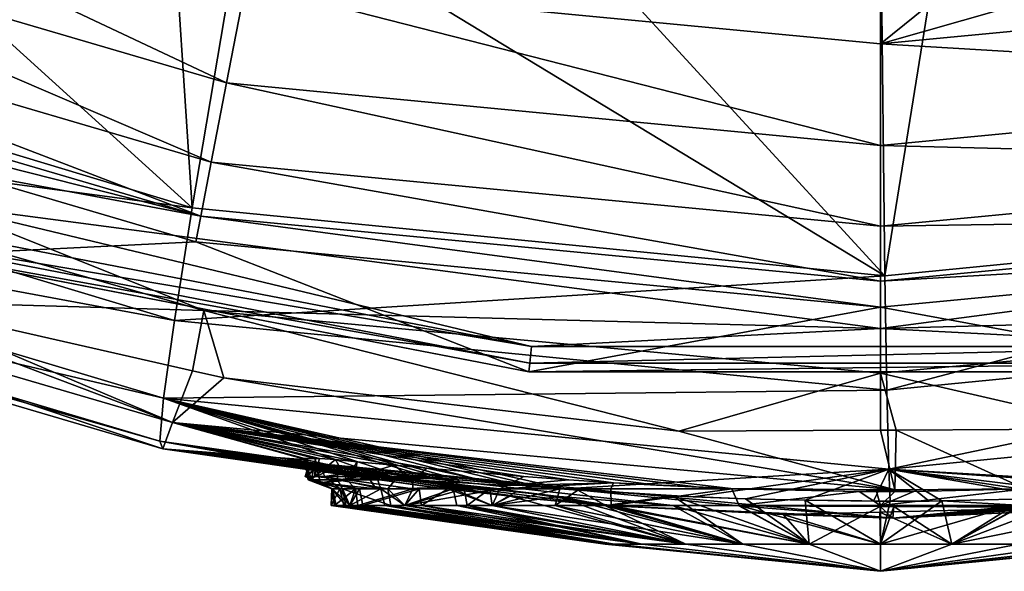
# Model space of a CAD drawing. Extents: x -0.0298 to 0.0299, y -0.0707 to -0.0007.
# Tile 3 of 33: x -0.0067 to 0.001, y -0.0707 to -0.0664. Entities that reach past the tile are written whole.
import ezdxf

# ---------------------------------------------------------------- set-up
doc = ezdxf.new("R2010")
doc.units = 0
doc.layers.add('mesh', color=7, linetype='CONTINUOUS')

msp = doc.modelspace()

# ---------------------------------------------------------------- meshes
at = {"layer": 'mesh'}
mesh = msp.add_polyface(dxfattribs=at)
corners = [(0.0004437, -0.0659026, -0.0309295), (0.005463, -0.0678858, -0.0026219), (0.004984, -0.0653787, -0.0309286), (0.0000384, -0.0684202, -0.0026693), (0.0000106, -0.0658862, -0.0309296), (0.0000544, -0.0693154, 0.0120398), (0.0010523, -0.0522871, -0.0356083), (0.0017674, -0.0624494, -0.0344585), (0.0046428, -0.0620004, -0.0344589), (0.0003874, -0.0522809, -0.0356083), (0.0003829, -0.0624569, -0.0344584), (0.0073815, -0.067861, 0.0908917), (0.0053063, -0.0686909, 0.0908917), (0.0000051, -0.0688322, 0.0908917), (0.0004402, -0.0657145, -0.0317841), (0.0053184, -0.0651519, -0.0317835), (0.0048245, -0.062853, -0.0342354), (0.0003983, -0.0633637, -0.0342348), (-0.0003054, -0.0624606, -0.0344583), (0.0052408, -0.0647908, -0.0325772), (0.0004336, -0.0653451, -0.0325774), (0.0051288, -0.0642696, -0.0332715), (0.0004241, -0.064812, -0.0332714), (0.0049878, -0.0636131, -0.0338332), (0.0004121, -0.0641409, -0.0338328), (0.0000051, -0.0666033, 0.1022598), (0.0000051, -0.0656936, 0.1026222), (0.0012811, -0.0655717, 0.1026222), (0.0053283, -0.0679515, 0.1000593), (0.0000051, -0.0684598, 0.1000593), (0.0000051, -0.0680291, 0.1009388), (0.005367, -0.0681519, 0.0991016), (0.0000051, -0.0686639, 0.0991016), (0.004977, -0.0661285, 0.1022598), (0.0051273, -0.0669085, 0.1016872), (0.0048048, -0.0652352, 0.1026222), (0.0052468, -0.0675286, 0.1009388), (0.0000051, -0.0673976, 0.1016872), (0.0008667, -0.0573215, 0.1044341), (0.004269, -0.0568003, 0.1044341), (0.0000051, -0.0688322, 0.0915917), (0.0073815, -0.067861, 0.0915917), (0.0027587, -0.0691693, 0.0917619)]
mesh.append_faces([[corners[k] for k in face] for face in [(0, 1, 2, 2), (0, 3, 1, 1), (4, 3, 0, 0), (3, 5, 1, 1), (6, 7, 8, 8), (9, 10, 7, 7), (11, 12, 13, 13), (14, 2, 15, 15), (7, 16, 8, 8), (7, 17, 16, 16), (10, 17, 7, 7), (14, 0, 2, 2), (14, 4, 0, 0), (10, 18, 17, 17), (19, 14, 15, 15), (20, 14, 19, 19), (21, 20, 19, 19), (22, 20, 21, 21), (23, 22, 21, 21), (24, 22, 23, 23), (16, 24, 23, 23), (17, 24, 16, 16), (25, 26, 27, 27), (28, 29, 30, 30), (31, 29, 28, 28), (32, 29, 31, 31), (25, 33, 34, 34), (25, 35, 33, 33), (27, 35, 25, 25), (30, 36, 28, 28), (30, 37, 36, 36), (37, 34, 36, 36), (37, 25, 34, 34), (38, 27, 26, 26), (38, 35, 27, 27), (39, 35, 38, 38), (40, 11, 13, 13), (41, 11, 40, 40), (42, 32, 31, 31)]])
mesh = msp.add_polyface(dxfattribs=at)
corners = [(0.0000384, -0.0684202, -0.0026693), (-0.0049641, -0.0653872, -0.0309299), (-0.0053864, -0.0678873, -0.0027168), (-0.0023679, -0.065796, -0.0309299), (0.0000106, -0.0658862, -0.0309296), (-0.0044659, -0.0549939, -0.0352889), (-0.002048, -0.0623936, -0.0344582), (-0.0015395, -0.0624673, -0.0344582), (-0.0003054, -0.0624606, -0.0344583), (0.0003829, -0.0624569, -0.0344584), (-0.0047908, -0.061996, -0.0344582), (-0.0023503, -0.0656087, -0.0317844), (0.0004402, -0.0657145, -0.0317841), (-0.0055144, -0.0651104, -0.0317845), (-0.0021314, -0.0632678, -0.0342348), (-0.0050036, -0.0628155, -0.0342349), (0.0003983, -0.0633637, -0.0342348), (0.0004336, -0.0653451, -0.0325774), (-0.0023159, -0.0652408, -0.0325776), (-0.0054341, -0.0647498, -0.0325777), (0.0004241, -0.064812, -0.0332714), (-0.0022663, -0.06471, -0.0332715), (-0.0053183, -0.0642294, -0.0332716), (0.0004121, -0.0641409, -0.0338328), (-0.0022038, -0.0640416, -0.0338328), (-0.0051724, -0.0635742, -0.0338329), (-0.005117, -0.0669085, 0.1016872), (0.0000051, -0.0680291, 0.1009388), (-0.0052365, -0.0675286, 0.1009388), (-0.0049667, -0.0661285, 0.1022598), (0.0000051, -0.0673976, 0.1016872), (0.0000051, -0.0666033, 0.1022598), (0.0000051, -0.0656936, 0.1026222), (-0.0038283, -0.0653275, 0.1026222), (-0.0025708, -0.0571472, 0.1044341), (-0.0047945, -0.0652352, 0.1026222), (0.0008667, -0.0573215, 0.1044341)]
mesh.append_faces([[corners[k] for k in face] for face in [(0, 1, 2, 2), (0, 3, 1, 1), (4, 3, 0, 0), (5, 6, 7, 7), (5, 8, 9, 9), (7, 8, 5, 5), (5, 10, 6, 6), (11, 4, 12, 12), (11, 3, 4, 4), (13, 3, 11, 11), (13, 1, 3, 3), (14, 6, 15, 15), (14, 7, 6, 6), (16, 7, 14, 14), (16, 8, 7, 7), (6, 10, 15, 15), (17, 11, 12, 12), (18, 11, 17, 17), (18, 13, 11, 11), (19, 13, 18, 18), (20, 18, 17, 17), (21, 18, 20, 20), (21, 19, 18, 18), (22, 19, 21, 21), (23, 21, 20, 20), (24, 21, 23, 23), (24, 22, 21, 21), (25, 22, 24, 24), (16, 24, 23, 23), (14, 24, 16, 16), (14, 25, 24, 24), (15, 25, 14, 14), (26, 27, 28, 28), (26, 29, 30, 30), (29, 31, 30, 30), (29, 32, 31, 31), (33, 32, 29, 29), (34, 33, 35, 35), (34, 32, 33, 33), (36, 32, 34, 34)]])
mesh = msp.add_polyface(dxfattribs=at)
corners = [(-0.0109969, -0.0679726, 0.0707128), (-0.0111259, -0.0674746, 0.0835146), (-0.0107973, -0.067587, 0.0835108), (-0.0143507, -0.0659039, 0.0836765), (-0.0105831, -0.0676603, 0.0835083), (-0.0053864, -0.0678873, -0.0027168), (-0.0097463, -0.0639339, -0.0309291), (-0.0106065, -0.066314, -0.0027628), (-0.0055553, -0.0652941, -0.0309299), (-0.0049641, -0.0653872, -0.0309299), (-0.0111269, -0.068149, 0.056176), (-0.0160485, -0.0653644, 0.0707051), (-0.0108966, -0.0671537, 0.0119438), (-0.0158543, -0.0645264, 0.0118991), (-0.0110806, -0.0677406, 0.0267182), (-0.0055257, -0.0687681, 0.0119912), (-0.0073712, -0.067861, 0.0908917), (-0.0104167, -0.067234, 0.0908917), (-0.0142449, -0.0650139, 0.0908917), (-0.0055144, -0.0651104, -0.0317845), (-0.0054341, -0.0647498, -0.0325777), (-0.0100862, -0.0636268, -0.0317837), (-0.0049667, -0.0661285, 0.1022598), (-0.0047945, -0.0652352, 0.1026222), (-0.0038283, -0.0653275, 0.1026222), (-0.0105247, -0.0666344, 0.0991016), (-0.005318, -0.0679515, 0.1000593), (-0.0072938, -0.0675831, 0.0991016), (-0.0104488, -0.0664449, 0.1000593), (-0.0102888, -0.0660451, 0.1009388), (-0.0052365, -0.0675286, 0.1009388), (-0.0100541, -0.0654589, 0.1016872), (-0.005117, -0.0669085, 0.1016872), (-0.0097588, -0.0647214, 0.1022598), (-0.0146276, -0.0631011, 0.1016872), (-0.0149689, -0.0636323, 0.1009388), (-0.0087877, -0.0640627, 0.1026222), (-0.0142449, -0.0650139, 0.0915917), (-0.0081004, -0.0679372, 0.0915917), (-0.0073712, -0.067861, 0.0915917), (-0.0132696, -0.0660815, 0.0918091), (-0.0081562, -0.068127, 0.0917619), (-0.0132527, -0.0660487, 0.0916749), (-0.0081372, -0.0680624, 0.0916401), (-0.0131998, -0.0659461, 0.0915972), (-0.0141166, -0.0647826, 0.0991016)]
mesh.append_faces([[corners[k] for k in face] for face in [(0, 1, 2, 2), (0, 3, 1, 1), (4, 0, 2, 2), (5, 6, 7, 7), (5, 8, 6, 6), (9, 8, 5, 5), (10, 11, 0, 0), (7, 12, 5, 5), (7, 13, 12, 12), (14, 15, 12, 12), (16, 17, 18, 18), (17, 2, 1, 1), (4, 2, 17, 17), (19, 8, 9, 9), (19, 6, 8, 8), (20, 21, 19, 19), (22, 23, 24, 24), (25, 26, 27, 27), (28, 26, 25, 25), (29, 26, 28, 28), (29, 30, 26, 26), (31, 30, 29, 29), (31, 32, 30, 30), (33, 32, 31, 31), (29, 34, 31, 31), (28, 35, 29, 29), (33, 22, 32, 32), (33, 23, 22, 22), (36, 23, 33, 33), (37, 38, 39, 39), (39, 16, 37, 37), (40, 41, 42, 42), (41, 43, 42, 42), (42, 43, 44, 44), (43, 38, 44, 44), (41, 25, 27, 27), (40, 25, 41, 41), (40, 45, 25, 25), (37, 44, 38, 38)]])
mesh = msp.add_polyface(dxfattribs=at)
corners = [(0.0058195, -0.0697518, 0.0562313), (0.010591, -0.0676542, 0.0834353), (0.0113242, -0.0681049, 0.0562492), (0.0081136, -0.0685316, 0.0834213), (0.005358, -0.0653356, -0.0309285), (0.004984, -0.0653787, -0.0309286), (0.005463, -0.0678858, -0.0026219), (0.0106829, -0.0663109, -0.0025761), (0.0088987, -0.064304, -0.030927), (0.0112217, -0.0677357, 0.0268844), (0.0058134, -0.0697021, 0.0415793), (0.011327, -0.0680518, 0.0416093), (0.0056346, -0.0687681, 0.0120884), (0.0110057, -0.0671535, 0.0121355), (0.0057521, -0.0693752, 0.0268436), (0.0073815, -0.067861, 0.0908917), (0.010427, -0.067234, 0.0908917), (0.0053063, -0.0686909, 0.0908917), (0.0142551, -0.0650139, 0.0908917), (0.0110385, -0.0674957, 0.0834379), (0.0053184, -0.0651519, -0.0317835), (0.0074922, -0.0682584, 0.0918091), (0.007304, -0.0675831, 0.0991016), (0.010535, -0.0666344, 0.0991016), (0.005367, -0.0681519, 0.0991016), (0.0104591, -0.0664449, 0.1000593), (0.0053283, -0.0679515, 0.1000593), (0.0051273, -0.0669085, 0.1016872), (0.0100644, -0.0654589, 0.1016872), (0.010299, -0.0660451, 0.1009388), (0.004977, -0.0661285, 0.1022598), (0.0097691, -0.0647214, 0.1022598), (0.0052468, -0.0675286, 0.1009388), (0.0000051, -0.0688322, 0.0915917), (0.0027399, -0.0689724, 0.0915917), (0.0073815, -0.067861, 0.0915917), (0.0027587, -0.0691693, 0.0917619), (0.0081669, -0.0681284, 0.0918091), (0.0132792, -0.0660802, 0.0917619), (0.0081565, -0.0680931, 0.0916749), (0.0132483, -0.0660204, 0.0916401), (0.0081239, -0.0679823, 0.0915972), (0.0131885, -0.0659044, 0.0915917)]
mesh.append_faces([[corners[k] for k in face] for face in [(0, 1, 2, 2), (0, 3, 1, 1), (4, 5, 6, 6), (7, 4, 6, 6), (7, 8, 4, 4), (9, 10, 11, 11), (7, 12, 13, 13), (6, 12, 7, 7), (14, 13, 12, 12), (9, 13, 14, 14), (15, 16, 17, 17), (18, 16, 15, 15), (16, 3, 17, 17), (16, 1, 3, 3), (19, 1, 16, 16), (20, 5, 4, 4), (21, 22, 23, 23), (21, 24, 22, 22), (25, 23, 22, 22), (24, 26, 22, 22), (27, 28, 29, 29), (27, 30, 28, 28), (30, 31, 28, 28), (26, 25, 22, 22), (26, 32, 25, 25), (32, 29, 25, 25), (32, 27, 29, 29), (33, 34, 35, 35), (35, 18, 15, 15), (36, 21, 37, 37), (37, 38, 39, 39), (38, 40, 39, 39), (39, 40, 41, 41), (40, 42, 41, 41), (36, 24, 21, 21), (23, 37, 21, 21), (23, 38, 37, 37), (35, 41, 42, 42), (35, 34, 41, 41)]])
mesh = msp.add_polyface(dxfattribs=at)
corners = [(-0.0056106, -0.0693777, 0.0267594), (-0.0028309, -0.0700582, 0.0374263), (-0.0026528, -0.0700728, 0.0373208), (-0.0030545, -0.0700376, 0.0376309), (-0.003817, -0.0699639, 0.0385018), (-0.0035507, -0.0699912, 0.0381225), (0.0000049, -0.0696277, 0.0833506), (0.0001175, -0.0700946, 0.070728), (-0.0015749, -0.0696358, 0.0833555), (-0.0055412, -0.0695668, 0.0707205), (-0.002437, -0.0700152, 0.0696427), (-0.0027893, -0.0699912, 0.0694277), (-0.0051381, -0.0692181, 0.0834502), (0.0000384, -0.0684202, -0.0026693), (-0.0055257, -0.0687681, 0.0119912), (0.0000544, -0.0693154, 0.0120398), (-0.0053864, -0.0678873, -0.0027168), (0.0000709, -0.0699317, 0.0268016), (0.0000051, -0.0688322, 0.0908917), (0.0000051, -0.0691822, 0.0908917), (-0.005296, -0.0686909, 0.0908917), (-0.0038033, -0.0699016, 0.0683074), (-0.0041041, -0.0699912, 0.0677037), (-0.0040959, -0.0698739, 0.0677005), (-0.005318, -0.0679515, 0.1000593), (0.0000051, -0.0686639, 0.0991016), (-0.0053567, -0.0681519, 0.0991016), (0.0000051, -0.0684598, 0.1000593), (-0.0052365, -0.0675286, 0.1009388), (0.0000051, -0.0680291, 0.1009388), (-0.005117, -0.0669085, 0.1016872), (0.0000051, -0.0673976, 0.1016872), (-0.0073712, -0.067861, 0.0915917), (-0.0027297, -0.0689724, 0.0915917), (0.0000051, -0.0688322, 0.0915917), (-0.0024735, -0.0700877, 0.0372445), (-0.0034236, -0.0700038, 0.0379685), (-0.0032989, -0.0700152, 0.0378545), (-0.005616, -0.0697742, 0.0561944), (-0.0040777, -0.0699458, 0.0639794), (-0.0037794, -0.069994, 0.0634511), (-0.0035478, -0.0699259, 0.0686675), (-0.002085, -0.0700392, 0.0698577), (-0.0017488, -0.0700572, 0.0699925), (-0.0014171, -0.0700736, 0.0701059), (-0.0011684, -0.0700842, 0.0701651), (-0.0041748, -0.0700164, 0.0675658), (-0.0042626, -0.0698581, 0.0673547), (-0.0036611, -0.0700164, 0.0685057), (-0.0027485, -0.0691693, 0.0917619), (0.0027524, -0.0691022, 0.0916401), (-0.0027421, -0.0691022, 0.0916401), (0.0027399, -0.0689724, 0.0915917), (0.0000051, -0.0691707, 0.0918091)]
mesh.append_faces([[corners[k] for k in face] for face in [(0, 1, 2, 2), (0, 3, 1, 1), (0, 4, 5, 5), (6, 7, 8, 8), (9, 10, 11, 11), (7, 12, 8, 8), (7, 9, 12, 12), (13, 14, 15, 15), (16, 14, 13, 13), (0, 15, 14, 14), (17, 15, 0, 0), (18, 19, 20, 20), (20, 8, 12, 12), (19, 8, 20, 20), (19, 6, 8, 8), (21, 22, 23, 23), (24, 25, 26, 26), (24, 27, 25, 25), (28, 27, 24, 24), (28, 29, 27, 27), (30, 31, 29, 29), (32, 33, 34, 34), (34, 18, 32, 32), (0, 35, 17, 17), (2, 35, 0, 0), (0, 36, 37, 37), (38, 39, 40, 40), (9, 41, 21, 21), (9, 11, 41, 41), (42, 10, 9, 9), (43, 42, 9, 9), (9, 44, 43, 43), (45, 44, 9, 9), (23, 46, 47, 47), (41, 48, 21, 21), (49, 50, 51, 51), (51, 52, 33, 33), (49, 25, 53, 53), (49, 26, 25, 25)]])
mesh = msp.add_polyface(dxfattribs=at)
corners = [(-0.0044547, -0.069919, 0.0415237), (-0.0044788, -0.0699133, 0.0413721), (-0.0056401, -0.0697125, 0.0415173), (-0.0105831, -0.0676603, 0.0835083), (-0.0055412, -0.0695668, 0.0707205), (-0.0109969, -0.0679726, 0.0707128), (-0.0077861, -0.0686173, 0.0834759), (-0.0044876, -0.0698593, 0.0655332), (-0.0044808, -0.0698625, 0.0654131), (-0.005616, -0.0697742, 0.0561944), (-0.0040959, -0.0698739, 0.0677005), (-0.0042626, -0.0698581, 0.0673547), (-0.0056106, -0.0693777, 0.0267594), (-0.0111565, -0.0680722, 0.0414867), (-0.0110806, -0.0677406, 0.0267182), (-0.0111269, -0.068149, 0.056176), (-0.0053864, -0.0678873, -0.0027168), (-0.0108966, -0.0671537, 0.0119438), (-0.0055257, -0.0687681, 0.0119912), (-0.0073712, -0.067861, 0.0908917), (-0.005296, -0.0686909, 0.0908917), (-0.0104167, -0.067234, 0.0908917), (0.0000051, -0.0688322, 0.0908917), (-0.0074819, -0.0682584, 0.0918091), (-0.0072938, -0.0675831, 0.0991016), (-0.0053567, -0.0681519, 0.0991016), (-0.005318, -0.0679515, 0.1000593), (-0.0073712, -0.067861, 0.0915917), (-0.0081004, -0.0679372, 0.0915917), (-0.0027297, -0.0689724, 0.0915917), (-0.0039189, -0.0700149, 0.0430737), (-0.0040038, -0.0700024, 0.0429487), (-0.0044687, -0.0698999, 0.0403215), (-0.0043891, -0.0699053, 0.0398771), (-0.0044742, -0.0699072, 0.0408948), (-0.0053837, -0.0691623, 0.0834526), (-0.0051381, -0.0692181, 0.0834502), (-0.0042445, -0.0699154, 0.0643831), (-0.0040777, -0.0699458, 0.0639794), (-0.004031, -0.0699414, 0.0388825), (-0.0044092, -0.0699297, 0.0418108), (-0.0040725, -0.0699912, 0.0428112), (-0.0027485, -0.0691693, 0.0917619), (-0.0081562, -0.068127, 0.0917619), (-0.0027421, -0.0691022, 0.0916401), (-0.0081372, -0.0680624, 0.0916401)]
mesh.append_faces([[corners[k] for k in face] for face in [(0, 1, 2, 2), (3, 4, 5, 5), (6, 4, 3, 3), (7, 8, 9, 9), (10, 11, 4, 4), (12, 13, 2, 2), (14, 13, 12, 12), (15, 2, 13, 13), (9, 2, 15, 15), (9, 4, 7, 7), (9, 5, 4, 4), (15, 5, 9, 9), (16, 17, 18, 18), (12, 18, 14, 14), (19, 20, 21, 21), (22, 20, 19, 19), (6, 21, 20, 20), (3, 21, 6, 6), (23, 24, 25, 25), (26, 25, 24, 24), (27, 28, 29, 29), (27, 22, 19, 19), (30, 31, 9, 9), (32, 33, 2, 2), (2, 1, 34, 34), (4, 35, 36, 36), (6, 35, 4, 4), (37, 38, 9, 9), (12, 2, 39, 39), (9, 40, 2, 2), (41, 40, 9, 9), (20, 36, 35, 35), (6, 20, 35, 35), (42, 43, 23, 23), (43, 44, 45, 45), (42, 44, 43, 43), (45, 29, 28, 28), (44, 29, 45, 45), (43, 24, 23, 23)]])
mesh = msp.add_polyface(dxfattribs=at)
corners = [(0.0057521, -0.0693752, 0.0268436), (0.003622, -0.0699984, 0.0382036), (0.0036952, -0.0699912, 0.0383041), (0.0000049, -0.0696277, 0.0833506), (0.000129, -0.069627, 0.0833502), (0.0001175, -0.0700946, 0.070728), (0.0046265, -0.0693092, 0.0834027), (0.0015005, -0.0700717, 0.0700717), (0.0012682, -0.0700826, 0.0701466), (0.0053888, -0.0691392, 0.0834067), (0.0018131, -0.0700571, 0.0699709), (0.0056809, -0.0690741, 0.0834083), (0.0028503, -0.0699912, 0.0693869), (0.0024963, -0.070015, 0.0696047), (0.0034732, -0.0699389, 0.0687728), (0.0031789, -0.0699646, 0.0690928), (0.005463, -0.0678858, -0.0026219), (0.0000544, -0.0693154, 0.0120398), (0.0056346, -0.0687681, 0.0120884), (0.0000709, -0.0699317, 0.0268016), (0.0000051, -0.0688322, 0.0908917), (0.0053063, -0.0686909, 0.0908917), (0.0000051, -0.0691822, 0.0908917), (0.001898, -0.0696179, 0.0833447), (0.0041321, -0.0698776, 0.0676993), (0.0041211, -0.0699912, 0.0676931), (0.0040534, -0.0698847, 0.0678808), (0.0042294, -0.0698687, 0.0674747), (0.0000051, -0.0688322, 0.0915917), (-0.0027297, -0.0689724, 0.0915917), (0.0027399, -0.0689724, 0.0915917), (0.0031904, -0.0700383, 0.0377501), (0.0034418, -0.0700151, 0.0380143), (0.0027777, -0.070074, 0.0374068), (0.0030387, -0.0700523, 0.0375905), (0.0026528, -0.0700842, 0.0373374), (0.0011391, -0.0700877, 0.0701502), (0.0020825, -0.0700427, 0.0698591), (0.0035679, -0.06993, 0.0686272), (0.0029695, -0.0699912, 0.0692864), (0.0036792, -0.0699912, 0.0685019), (0.0041864, -0.0699912, 0.0675736), (-0.0027485, -0.0691693, 0.0917619), (0.0000051, -0.0691707, 0.0918091), (0.0027587, -0.0691693, 0.0917619), (0.0027524, -0.0691022, 0.0916401), (0.0081565, -0.0680931, 0.0916749), (-0.0027421, -0.0691022, 0.0916401), (0.0081239, -0.0679823, 0.0915972), (0.0000051, -0.0686639, 0.0991016)]
mesh.append_faces([[corners[k] for k in face] for face in [(0, 1, 2, 2), (3, 4, 5, 5), (6, 7, 8, 8), (9, 7, 6, 6), (9, 10, 7, 7), (11, 12, 13, 13), (11, 14, 15, 15), (16, 17, 18, 18), (19, 18, 17, 17), (0, 18, 19, 19), (20, 21, 22, 22), (23, 21, 6, 6), (23, 22, 21, 21), (4, 22, 23, 23), (4, 3, 22, 22), (24, 25, 26, 26), (27, 25, 24, 24), (28, 29, 30, 30), (0, 31, 32, 32), (0, 33, 34, 34), (0, 35, 33, 33), (19, 35, 0, 0), (23, 36, 4, 4), (6, 36, 23, 23), (6, 8, 36, 36), (11, 37, 10, 10), (11, 13, 37, 37), (11, 38, 14, 14), (14, 39, 15, 15), (14, 38, 39, 39), (26, 40, 38, 38), (26, 25, 40, 40), (27, 41, 25, 25), (42, 43, 44, 44), (44, 45, 42, 42), (44, 46, 45, 45), (45, 30, 47, 47), (45, 48, 30, 30), (43, 49, 44, 44)]])
mesh = msp.add_polyface(dxfattribs=at)
corners = [(-0.0035507, -0.0699912, 0.0381225), (-0.0034236, -0.0700038, 0.0379685), (-0.0056106, -0.0693777, 0.0267594), (-0.0033234, -0.0700578, 0.0628958), (-0.0031949, -0.0700735, 0.062794), (-0.005616, -0.0697742, 0.0561944), (-0.0055412, -0.0695668, 0.0707205), (-0.0045066, -0.0698503, 0.0658676), (-0.0044876, -0.0698593, 0.0655332), (-0.0044198, -0.0698487, 0.0666435), (-0.0043897, -0.0698481, 0.0669126), (-0.0042626, -0.0698581, 0.0673547), (-0.0038033, -0.0699016, 0.0683074), (-0.0040959, -0.0698739, 0.0677005), (-0.0044265, -0.0699912, 0.0666422), (-0.0056401, -0.0697125, 0.0415173), (-0.0044092, -0.0699297, 0.0418108), (-0.0044547, -0.069919, 0.0415237), (-0.0040038, -0.0700024, 0.0429487), (-0.0040725, -0.0699912, 0.0428112), (-0.0032989, -0.0700152, 0.0378545), (-0.0030545, -0.0700376, 0.0376309), (-0.004031, -0.0699414, 0.0388825), (-0.003817, -0.0699639, 0.0385018), (-0.0043891, -0.0699053, 0.0398771), (-0.0044742, -0.0699072, 0.0408948), (-0.0044687, -0.0698999, 0.0403215), (-0.0037794, -0.069994, 0.0634511), (-0.0036347, -0.0700142, 0.0632749), (-0.0044808, -0.0698625, 0.0654131), (-0.0042445, -0.0699154, 0.0643831), (-0.0042482, -0.0700164, 0.0644139), (-0.0044769, -0.0700164, 0.0654603), (-0.0044519, -0.0700164, 0.0665312), (-0.0041748, -0.0700164, 0.0675658), (-0.0042935, -0.0700877, 0.0660956), (-0.004208, -0.0700877, 0.0650145), (-0.0074819, -0.0682584, 0.0918091), (-0.0053567, -0.0681519, 0.0991016), (-0.0027485, -0.0691693, 0.0917619), (-0.0044788, -0.0699133, 0.0413721), (-0.0045006, -0.0699912, 0.0407922), (-0.0043472, -0.0699912, 0.0397218), (-0.0043805, -0.0700397, 0.0418651), (-0.0042869, -0.0700877, 0.0412049), (-0.0042303, -0.0700877, 0.0401296)]
mesh.append_faces([[corners[k] for k in face] for face in [(0, 1, 2, 2), (3, 4, 5, 5), (6, 7, 8, 8), (6, 9, 7, 7), (6, 10, 9, 9), (6, 11, 10, 10), (6, 12, 13, 13), (10, 14, 9, 9), (11, 14, 10, 10), (15, 16, 17, 17), (5, 18, 19, 19), (20, 21, 2, 2), (2, 22, 23, 23), (15, 24, 22, 22), (15, 25, 26, 26), (27, 28, 5, 5), (5, 29, 30, 30), (31, 30, 32, 32), (29, 32, 30, 30), (8, 32, 29, 29), (7, 32, 8, 8), (7, 33, 32, 32), (9, 33, 7, 7), (9, 14, 33, 33), (11, 34, 14, 14), (35, 32, 33, 33), (36, 32, 35, 35), (36, 31, 32, 32), (37, 38, 39, 39), (16, 40, 17, 17), (25, 40, 16, 16), (41, 26, 25, 25), (24, 26, 41, 41), (41, 42, 24, 24), (41, 25, 16, 16), (16, 43, 41, 41), (44, 41, 43, 43), (45, 41, 44, 44), (45, 42, 41, 41)]])
mesh = msp.add_polyface(dxfattribs=at)
corners = [(-0.005616, -0.0697742, 0.0561944), (-0.0021544, -0.0702161, 0.0446141), (-0.0026609, -0.0701706, 0.0442699), (0.0001028, -0.0703174, 0.0562129), (-0.0024735, -0.0700877, 0.0372445), (-0.0025057, -0.0700877, 0.0373966), (-0.0023655, -0.0700978, 0.0373), (-0.0014617, -0.0701498, 0.0368459), (0.0000709, -0.0699317, 0.0268016), (-0.001053, -0.0701657, 0.0367203), (-0.0005847, -0.0701743, 0.0366588), (-0.0028497, -0.0701112, 0.0626714), (-0.0030714, -0.0700877, 0.0627364), (-0.0030539, -0.0700877, 0.0628647), (-0.0025126, -0.070146, 0.0624015), (-0.0011684, -0.0700842, 0.0701651), (-0.0055412, -0.0695668, 0.0707205), (0.0001175, -0.0700946, 0.070728), (-0.0001611, -0.0701073, 0.0701919), (-0.0011601, -0.0700877, 0.0700344), (-0.0037794, -0.069994, 0.0634511), (-0.0034703, -0.0700373, 0.0630746), (-0.0036347, -0.0700142, 0.0632749), (-0.0033234, -0.0700578, 0.0628958), (-0.0031949, -0.0700735, 0.062794), (-0.0036611, -0.0700164, 0.0685057), (-0.0035478, -0.0699259, 0.0686675), (-0.0029227, -0.0700597, 0.0692778), (-0.0027893, -0.0699912, 0.0694277), (-0.002437, -0.0700152, 0.0696427), (-0.002085, -0.0700392, 0.0698577), (-0.0017488, -0.0700572, 0.0699925), (-0.0014171, -0.0700736, 0.0701059), (-0.0021059, -0.0700877, 0.0696418), (-0.0029764, -0.0700877, 0.068995), (-0.0036575, -0.0700877, 0.0681511), (-0.0032568, -0.0700877, 0.0630846), (-0.003855, -0.0700877, 0.0639891), (-0.0032989, -0.0700152, 0.0378545), (-0.0028309, -0.0700582, 0.0374263), (-0.0030545, -0.0700376, 0.0376309), (-0.0026528, -0.0700728, 0.0373208), (-0.0039433, -0.0699912, 0.0387187), (-0.0034236, -0.0700038, 0.0379685), (-0.0040038, -0.0700024, 0.0429487), (-0.0036058, -0.070061, 0.0435349), (-0.0034645, -0.0700796, 0.0436721), (-0.0036073, -0.0700877, 0.0432306), (-0.0033845, -0.0700877, 0.0435431), (-0.0039458, -0.0700877, 0.0428439), (-0.0033418, -0.0700877, 0.0381864)]
mesh.append_faces([[corners[k] for k in face] for face in [(0, 1, 2, 2), (3, 1, 0, 0), (4, 5, 6, 6), (7, 8, 4, 4), (9, 10, 8, 8), (11, 12, 13, 13), (0, 12, 14, 14), (15, 16, 17, 17), (15, 18, 19, 19), (17, 18, 15, 15), (20, 21, 22, 22), (20, 23, 21, 21), (20, 24, 23, 23), (20, 12, 24, 24), (25, 26, 27, 27), (28, 29, 27, 27), (29, 30, 27, 27), (31, 32, 30, 30), (15, 30, 32, 32), (28, 27, 26, 26), (33, 15, 19, 19), (33, 30, 15, 15), (34, 30, 33, 33), (34, 27, 30, 30), (34, 25, 27, 27), (35, 25, 34, 34), (36, 20, 37, 37), (36, 12, 20, 20), (13, 12, 36, 36), (38, 39, 40, 40), (41, 38, 4, 4), (38, 41, 39, 39), (42, 38, 43, 43), (44, 45, 46, 46), (47, 46, 48, 48), (47, 49, 46, 46), (50, 38, 42, 42), (5, 38, 50, 50), (5, 4, 38, 38)]])
mesh = msp.add_polyface(dxfattribs=at)
corners = [(0.0058195, -0.0697518, 0.0562313), (0.0022604, -0.0702161, 0.0445569), (0.0021467, -0.0702188, 0.0445593), (0.0000709, -0.0699317, 0.0268016), (0.0017741, -0.0701416, 0.0369685), (0.0024756, -0.0700982, 0.037391), (0.0001169, -0.0701071, 0.0701888), (0.0001175, -0.0700946, 0.070728), (0.0002675, -0.070107, 0.0701872), (0.001958, -0.0701982, 0.0620568), (0.0023314, -0.0701686, 0.0622711), (0.0016912, -0.0702161, 0.0619322), (0.0001028, -0.0703174, 0.0562129), (-0.0000266, -0.0701072, 0.0701904), (-0.0001611, -0.0701073, 0.0701919), (0.0035023, -0.0700877, 0.0435784), (0.0034876, -0.0700877, 0.0434201), (0.0030648, -0.070139, 0.043918), (0.0026452, -0.0700877, 0.0374931), (0.0026528, -0.0700842, 0.0373374), (0.0013755, -0.0701591, 0.0368122), (0.0015328, -0.0701522, 0.0368739), (0.0004859, -0.0701803, 0.036626), (0.0003855, -0.0701827, 0.036605), (0.0000817, -0.0701836, 0.0365935), (0.0011391, -0.0700877, 0.0701502), (0.000129, -0.069627, 0.0833502), (0.00315, -0.0700864, 0.0627809), (0.0032585, -0.0700738, 0.062844), (0.0025006, -0.0701512, 0.0624107), (0.0031174, -0.0700877, 0.0629195), (0.0029695, -0.0699912, 0.0692864), (0.0028503, -0.0699912, 0.0693869), (0.0031789, -0.0699646, 0.0690928), (0.0020825, -0.0700427, 0.0698591), (0.0012183, -0.0700877, 0.0700206), (0.0020606, -0.0700877, 0.0696725), (0.0029406, -0.0700877, 0.0690386), (0.0036792, -0.0699912, 0.0685019), (0.0036341, -0.0700877, 0.0682049), (0.0033081, -0.0700877, 0.063133), (0.0024963, -0.070015, 0.0696047), (0.0015005, -0.0700717, 0.0700717), (0.0018131, -0.0700571, 0.0699709), (0.0012682, -0.0700826, 0.0701466), (0.0032808, -0.0700877, 0.0381006), (0.0033252, -0.0700877, 0.0379937), (0.0034418, -0.0700151, 0.0380143), (0.0027777, -0.070074, 0.0374068), (0.0031904, -0.0700383, 0.0377501), (0.0030387, -0.0700523, 0.0375905)]
mesh.append_faces([[corners[k] for k in face] for face in [(0, 1, 2, 2), (3, 4, 5, 5), (6, 7, 8, 8), (0, 9, 10, 10), (0, 11, 9, 9), (12, 11, 0, 0), (7, 13, 14, 14), (6, 13, 7, 7), (15, 16, 17, 17), (5, 18, 19, 19), (3, 20, 21, 21), (3, 5, 19, 19), (21, 4, 3, 3), (3, 22, 20, 20), (3, 23, 22, 22), (24, 23, 3, 3), (8, 7, 25, 25), (26, 25, 7, 7), (10, 27, 28, 28), (29, 30, 27, 27), (31, 32, 33, 33), (34, 35, 25, 25), (34, 36, 35, 35), (31, 36, 34, 34), (31, 37, 36, 36), (38, 37, 31, 31), (38, 39, 37, 37), (27, 30, 40, 40), (31, 41, 32, 32), (31, 34, 41, 41), (34, 42, 43, 43), (42, 25, 44, 44), (42, 34, 25, 25), (45, 19, 18, 18), (45, 46, 19, 19), (47, 48, 19, 19), (49, 50, 47, 47), (50, 48, 47, 47), (47, 19, 46, 46)]])
mesh = msp.add_polyface(dxfattribs=at)
corners = [(-0.005616, -0.0697742, 0.0561944), (-0.0011052, -0.0702186, 0.0619116), (0.0001028, -0.0703174, 0.0562129), (-0.0016223, -0.0702161, 0.0619078), (-0.0010731, -0.0705193, 0.0640242), (-0.0021466, -0.0702161, 0.0621647), (-0.0018624, -0.0705193, 0.0648134), (-0.0015197, -0.0705193, 0.0643668), (-0.003233, -0.0702161, 0.0631029), (0.0000051, -0.0707322, 0.0658917), (-0.0020778, -0.0705193, 0.0653335), (-0.0021513, -0.0705193, 0.0658917), (-0.0020778, -0.0705193, 0.0664498), (-0.0018624, -0.0705193, 0.0669699), (0.0000051, -0.0707322, 0.0408917), (-0.0015197, -0.0705193, 0.0393668), (-0.0018624, -0.0705193, 0.0398135), (-0.0021513, -0.0705193, 0.0408917), (-0.0020778, -0.0705193, 0.0414498), (-0.0018624, -0.0705193, 0.0419699), (-0.0020778, -0.0705193, 0.0403335), (-0.0033136, -0.0702161, 0.038208), (-0.0021466, -0.0702161, 0.0371647), (-0.0025433, -0.0702161, 0.0374691), (-0.0010731, -0.0705193, 0.0390242), (-0.0030379, -0.0702161, 0.0378486), (-0.0023655, -0.0700978, 0.0373), (-0.0024735, -0.0700877, 0.0372445), (-0.0016204, -0.0701407, 0.0369256), (-0.0014617, -0.0701498, 0.0368459), (-0.0025126, -0.070146, 0.0624015), (-0.0021037, -0.0702161, 0.0696364), (-0.0011601, -0.0700877, 0.0700344), (-0.0011013, -0.0702161, 0.0700495), (-0.0021059, -0.0700877, 0.0696418), (-0.0029764, -0.0700877, 0.068995), (-0.0030379, -0.0702161, 0.0689347), (-0.0030379, -0.0702161, 0.0628486), (-0.0010731, -0.0705193, 0.0677592), (-0.0015197, -0.0705193, 0.0674165), (-0.000553, -0.0705193, 0.0679746), (-0.0015197, -0.0705193, 0.0424165), (-0.0021544, -0.0702161, 0.0446141), (-0.0010731, -0.0705193, 0.0427592), (-0.0028945, -0.0701438, 0.0440353), (-0.0030379, -0.0702161, 0.0439347), (-0.0025057, -0.0700877, 0.0373966), (-0.001053, -0.0701657, 0.0367203)]
mesh.append_faces([[corners[k] for k in face] for face in [(0, 1, 2, 2), (0, 3, 1, 1), (4, 3, 5, 5), (6, 7, 8, 8), (9, 7, 6, 6), (9, 6, 10, 10), (9, 10, 11, 11), (9, 11, 12, 12), (9, 12, 13, 13), (14, 15, 16, 16), (14, 17, 18, 18), (14, 18, 19, 19), (14, 16, 20, 20), (21, 16, 15, 15), (14, 20, 17, 17), (22, 23, 24, 24), (15, 23, 25, 25), (15, 24, 23, 23), (22, 26, 23, 23), (27, 26, 28, 28), (27, 28, 29, 29), (30, 5, 3, 3), (31, 32, 33, 33), (31, 34, 32, 32), (31, 35, 34, 34), (36, 35, 31, 31), (4, 5, 30, 30), (7, 30, 37, 37), (7, 4, 30, 30), (38, 36, 31, 31), (38, 39, 36, 36), (40, 38, 31, 31), (41, 42, 43, 43), (41, 44, 42, 42), (45, 44, 41, 41), (22, 24, 28, 28), (23, 26, 46, 46), (22, 28, 26, 26), (47, 29, 28, 28)]])
mesh = msp.add_polyface(dxfattribs=at)
corners = [(-0.005616, -0.0697742, 0.0561944), (-0.0037677, -0.0700371, 0.0432965), (-0.0039189, -0.0700149, 0.0430737), (-0.0034703, -0.0700373, 0.0630746), (-0.0033234, -0.0700578, 0.0628958), (-0.0036347, -0.0700142, 0.0632749), (-0.0040748, -0.0700877, 0.0422606), (-0.0039458, -0.0700877, 0.0428439), (-0.0036073, -0.0700877, 0.0432306), (-0.0036058, -0.070061, 0.0435349), (-0.0034645, -0.0700796, 0.0436721), (-0.0026609, -0.0701706, 0.0442699), (-0.0025126, -0.070146, 0.0624015), (-0.0016223, -0.0702161, 0.0619078), (-0.0031949, -0.0700735, 0.062794), (-0.0030714, -0.0700877, 0.0627364), (-0.0037794, -0.069994, 0.0634511), (-0.0042445, -0.0699154, 0.0643831), (-0.0042482, -0.0700164, 0.0644139), (-0.0036611, -0.0700164, 0.0685057), (-0.0041748, -0.0700164, 0.0675658), (-0.0041041, -0.0699912, 0.0677037), (-0.0044519, -0.0700164, 0.0665312), (-0.0044265, -0.0699912, 0.0666422), (-0.0040777, -0.0699458, 0.0639794), (-0.0040959, -0.0698739, 0.0677005), (-0.0038033, -0.0699016, 0.0683074), (-0.0036575, -0.0700877, 0.0681511), (-0.004106, -0.0700877, 0.0671638), (-0.0042935, -0.0700877, 0.0660956), (-0.003855, -0.0700877, 0.0639891), (-0.004208, -0.0700877, 0.0650145), (-0.0039433, -0.0699912, 0.0387187), (-0.003817, -0.0699639, 0.0385018), (-0.004031, -0.0699414, 0.0388825), (-0.0035507, -0.0699912, 0.0381225), (-0.0043891, -0.0699053, 0.0398771), (-0.0043472, -0.0699912, 0.0397218), (-0.0034236, -0.0700038, 0.0379685), (-0.0044092, -0.0699297, 0.0418108), (-0.0040725, -0.0699912, 0.0428112), (-0.0043805, -0.0700397, 0.0418651), (-0.0040038, -0.0700024, 0.0429487), (-0.0042869, -0.0700877, 0.0412049), (-0.0039086, -0.0700877, 0.039102), (-0.0042303, -0.0700877, 0.0401296), (-0.0033418, -0.0700877, 0.0381864)]
mesh.append_faces([[corners[k] for k in face] for face in [(0, 1, 2, 2), (0, 3, 4, 4), (0, 5, 3, 3), (6, 7, 8, 8), (0, 9, 1, 1), (0, 10, 9, 9), (0, 11, 10, 10), (12, 13, 0, 0), (0, 14, 15, 15), (16, 17, 18, 18), (19, 20, 21, 21), (22, 23, 20, 20), (24, 17, 16, 16), (25, 21, 20, 20), (26, 19, 21, 21), (27, 20, 19, 19), (28, 20, 27, 27), (28, 22, 20, 20), (29, 22, 28, 28), (30, 18, 31, 31), (30, 16, 18, 18), (32, 33, 34, 34), (35, 33, 32, 32), (34, 36, 37, 37), (32, 34, 37, 37), (38, 35, 32, 32), (39, 40, 41, 41), (42, 2, 40, 40), (2, 1, 40, 40), (1, 9, 40, 40), (40, 42, 41, 41), (40, 9, 42, 42), (42, 7, 41, 41), (42, 10, 7, 7), (6, 41, 7, 7), (43, 41, 6, 6), (44, 37, 45, 45), (44, 32, 37, 37), (46, 32, 44, 44)]])
mesh = msp.add_polyface(dxfattribs=at)
corners = [(0.0058195, -0.0697518, 0.0562313), (0.0021467, -0.0702188, 0.0445593), (0.0001028, -0.0703174, 0.0562129), (0.0013976, -0.0702311, 0.06193), (0.0016912, -0.0702161, 0.0619322), (0.0020606, -0.0700877, 0.0696725), (0.0021569, -0.0702161, 0.0696186), (0.0020557, -0.0702161, 0.0696605), (0.0021569, -0.0702161, 0.0621647), (0.001958, -0.0701982, 0.0620568), (0.0023314, -0.0701686, 0.0622711), (0.0010833, -0.0705193, 0.0640242), (0.0010941, -0.0702296, 0.0619278), (0.0010833, -0.0705193, 0.0677592), (0.0005633, -0.0705193, 0.0679746), (0.0029302, -0.0702161, 0.0690252), (0.00153, -0.0705193, 0.0674165), (0.0000051, -0.0707322, 0.0658917), (0.0018727, -0.0705193, 0.0669699), (0.0020881, -0.0705193, 0.0664498), (0.0021616, -0.0705193, 0.0658917), (0.0020881, -0.0705193, 0.0653335), (0.0018727, -0.0705193, 0.0648134), (0.00153, -0.0705193, 0.0643668), (0.0000051, -0.0707322, 0.0408917), (0.0018727, -0.0705193, 0.0419699), (0.0020881, -0.0705193, 0.0414498), (0.0021616, -0.0705193, 0.0408917), (0.0020881, -0.0705193, 0.0403335), (0.0010833, -0.0705193, 0.0427592), (0.0022604, -0.0702161, 0.0445569), (0.0010635, -0.0702444, 0.0445819), (0.00153, -0.0705193, 0.0424165), (0.0024651, -0.0702161, 0.0374012), (0.0010833, -0.0705193, 0.0390242), (0.00153, -0.0705193, 0.0393668), (0.0021569, -0.0702161, 0.0371647), (0.0018727, -0.0705193, 0.0398135), (0.0024756, -0.0700982, 0.037391), (0.0017741, -0.0701416, 0.0369685), (0.0012183, -0.0700877, 0.0700206), (0.0010491, -0.0702161, 0.0700577), (0.0011391, -0.0700877, 0.0701502), (0.0025006, -0.0701512, 0.0624107), (0.0005633, -0.0705193, 0.0388087), (0.0015328, -0.0701522, 0.0368739), (0.0013755, -0.0701591, 0.0368122), (0.001119, -0.0702161, 0.0367348)]
mesh.append_faces([[corners[k] for k in face] for face in [(0, 1, 2, 2), (2, 3, 4, 4), (5, 6, 7, 7), (8, 9, 4, 4), (8, 10, 9, 9), (3, 8, 4, 4), (3, 11, 8, 8), (12, 11, 3, 3), (13, 14, 7, 7), (13, 15, 16, 16), (7, 6, 13, 13), (17, 16, 18, 18), (17, 18, 19, 19), (17, 19, 20, 20), (17, 20, 21, 21), (17, 21, 22, 22), (17, 22, 23, 23), (24, 25, 26, 26), (24, 27, 28, 28), (29, 1, 30, 30), (29, 31, 1, 1), (32, 29, 30, 30), (33, 34, 35, 35), (36, 34, 33, 33), (24, 28, 37, 37), (24, 37, 35, 35), (24, 32, 25, 25), (24, 26, 27, 27), (36, 38, 39, 39), (40, 41, 42, 42), (40, 5, 41, 41), (5, 7, 41, 41), (11, 43, 8, 8), (11, 23, 43, 43), (14, 41, 7, 7), (44, 34, 45, 45), (36, 45, 34, 34), (36, 39, 45, 45), (45, 46, 47, 47)]])
mesh = msp.add_polyface(dxfattribs=at)
corners = [(0.0001028, -0.0703174, 0.0562129), (-0.0007583, -0.0702876, 0.0446199), (-0.0010035, -0.070275, 0.0446189), (-0.0011052, -0.0702186, 0.0619116), (0.0000031, -0.0702241, 0.0619197), (-0.000553, -0.0705193, 0.0638087), (-0.0010731, -0.0705193, 0.0640242), (0.0000051, -0.0707322, 0.0658917), (0.0000051, -0.0705193, 0.0637352), (-0.0016223, -0.0702161, 0.0619078), (-0.0015197, -0.0705193, 0.0643668), (-0.0018624, -0.0705193, 0.0669699), (-0.0015197, -0.0705193, 0.0674165), (-0.0010731, -0.0705193, 0.0677592), (-0.000553, -0.0705193, 0.0679746), (0.0000051, -0.0705193, 0.0680481), (0.0000051, -0.0707322, 0.0408917), (-0.000553, -0.0705193, 0.0388087), (-0.0010731, -0.0705193, 0.0390242), (-0.0015197, -0.0705193, 0.0424165), (-0.0010731, -0.0705193, 0.0427592), (-0.000553, -0.0705193, 0.0429746), (0.0000051, -0.0705193, 0.0430481), (-0.0018624, -0.0705193, 0.0419699), (0.0000051, -0.0705193, 0.0387352), (-0.0015197, -0.0705193, 0.0393668), (-0.0021544, -0.0702161, 0.0446141), (0.0000004, -0.0702696, 0.044604), (0.0000709, -0.0699317, 0.0268016), (-0.0005847, -0.0701743, 0.0366588), (-0.0000497, -0.070184, 0.0365885), (-0.001053, -0.0701657, 0.0367203), (-0.0014617, -0.0701498, 0.0368459), (-0.0011013, -0.0702161, 0.0700495), (-0.0001611, -0.0701073, 0.0701919), (0.0000051, -0.0702161, 0.0701952), (-0.0011601, -0.0700877, 0.0700344), (-0.0021037, -0.0702161, 0.0696364), (0.0000817, -0.0701836, 0.0365935), (-0.0016204, -0.0701407, 0.0369256)]
mesh.append_faces([[corners[k] for k in face] for face in [(0, 1, 2, 2), (0, 3, 4, 4), (5, 6, 7, 7), (5, 8, 4, 4), (5, 7, 8, 8), (5, 9, 6, 6), (5, 3, 9, 9), (4, 3, 5, 5), (7, 6, 10, 10), (7, 11, 12, 12), (7, 12, 13, 13), (7, 13, 14, 14), (7, 14, 15, 15), (16, 17, 18, 18), (16, 19, 20, 20), (21, 16, 20, 20), (21, 2, 1, 1), (22, 21, 1, 1), (16, 23, 19, 19), (16, 24, 17, 17), (16, 18, 25, 25), (2, 26, 0, 0), (0, 27, 1, 1), (28, 29, 30, 30), (31, 28, 32, 32), (33, 34, 35, 35), (33, 36, 34, 34), (14, 37, 33, 33), (15, 33, 35, 35), (15, 14, 33, 33), (24, 38, 29, 29), (21, 26, 2, 2), (20, 26, 21, 21), (22, 1, 27, 27), (39, 17, 31, 31), (39, 18, 17, 17), (17, 29, 31, 31), (17, 24, 29, 29), (38, 30, 29, 29)]])
mesh = msp.add_polyface(dxfattribs=at)
corners = [(0.0001028, -0.0703174, 0.0562129), (0.0001089, -0.0702247, 0.0619205), (0.0010941, -0.0702296, 0.0619278), (0.0021467, -0.0702188, 0.0445593), (0.0010635, -0.0702444, 0.0445819), (0.0013976, -0.0702311, 0.06193), (0.0000031, -0.0702241, 0.0619197), (0.0010833, -0.0705193, 0.0640242), (0.0005633, -0.0705193, 0.0638087), (0.0000051, -0.0707322, 0.0658917), (0.0010833, -0.0705193, 0.0677592), (0.00153, -0.0705193, 0.0674165), (0.0000051, -0.0705193, 0.0680481), (0.0005633, -0.0705193, 0.0679746), (0.00153, -0.0705193, 0.0643668), (0.0000051, -0.0705193, 0.0637352), (0.0000051, -0.0707322, 0.0408917), (0.00153, -0.0705193, 0.0393668), (0.0010833, -0.0705193, 0.0390242), (-0.000553, -0.0705193, 0.0429746), (0.0000051, -0.0705193, 0.0430481), (0.0005633, -0.0705193, 0.0429746), (0.0010833, -0.0705193, 0.0427592), (0.00153, -0.0705193, 0.0424165), (0.0005633, -0.0705193, 0.0388087), (0.0000051, -0.0705193, 0.0387352), (0.0000004, -0.0702696, 0.044604), (0.0000709, -0.0699317, 0.0268016), (-0.0000497, -0.070184, 0.0365885), (0.0000817, -0.0701836, 0.0365935), (0.0000051, -0.0702161, 0.0701952), (0.0002675, -0.070107, 0.0701872), (0.0011391, -0.0700877, 0.0701502), (0.0001169, -0.0701071, 0.0701888), (0.0010491, -0.0702161, 0.0700577), (-0.0000266, -0.0701072, 0.0701904), (-0.0001611, -0.0701073, 0.0701919), (0.001119, -0.0702161, 0.0367348), (0.0004859, -0.0701803, 0.036626), (0.0015328, -0.0701522, 0.0368739), (0.0013755, -0.0701591, 0.0368122), (0.0003855, -0.0701827, 0.036605)]
mesh.append_faces([[corners[k] for k in face] for face in [(0, 1, 2, 2), (3, 4, 0, 0), (2, 5, 0, 0), (0, 6, 1, 1), (7, 8, 9, 9), (10, 11, 9, 9), (12, 13, 9, 9), (2, 8, 7, 7), (1, 8, 2, 2), (10, 9, 13, 13), (9, 14, 7, 7), (15, 1, 6, 6), (15, 8, 1, 1), (9, 8, 15, 15), (16, 17, 18, 18), (16, 19, 20, 20), (16, 20, 21, 21), (22, 21, 4, 4), (16, 21, 22, 22), (16, 22, 23, 23), (16, 18, 24, 24), (16, 24, 25, 25), (4, 26, 0, 0), (27, 28, 29, 29), (30, 31, 32, 32), (30, 33, 31, 31), (32, 34, 30, 30), (30, 35, 33, 33), (30, 36, 35, 35), (12, 34, 13, 13), (12, 30, 34, 34), (24, 37, 38, 38), (21, 26, 4, 4), (21, 20, 26, 26), (24, 39, 37, 37), (25, 38, 29, 29), (25, 24, 38, 38), (37, 40, 38, 38), (38, 41, 29, 29)]])
mesh = msp.add_polyface(dxfattribs=at)
corners = [(-0.003855, -0.0700877, 0.0639891), (-0.0037218, -0.0702161, 0.0637399), (-0.0032568, -0.0700877, 0.0630846), (-0.0038294, -0.0702161, 0.0639997), (-0.004208, -0.0700877, 0.0650145), (-0.0041517, -0.0702161, 0.0647778), (-0.0041833, -0.0702161, 0.0650178), (-0.0042935, -0.0700877, 0.0660956), (-0.0042984, -0.0702161, 0.0658917), (-0.0042719, -0.0702161, 0.0660928), (-0.004106, -0.0700877, 0.0671638), (-0.0041517, -0.0702161, 0.0670055), (-0.0040891, -0.0702161, 0.0671567), (-0.0036575, -0.0700877, 0.0681511), (-0.0020778, -0.0705193, 0.0664498), (-0.0021513, -0.0705193, 0.0658917), (-0.0020778, -0.0705193, 0.0653335), (-0.0020778, -0.0705193, 0.0403335), (-0.0041517, -0.0702161, 0.0397778), (-0.0041986, -0.0702161, 0.0401338), (-0.0042576, -0.0702161, 0.0412011), (-0.0021513, -0.0705193, 0.0408917), (-0.0042984, -0.0702161, 0.0408917), (-0.0041517, -0.0702161, 0.0420055), (-0.0020778, -0.0705193, 0.0414498), (-0.0038772, -0.0702161, 0.039115), (-0.0033845, -0.0700877, 0.0435431), (-0.0035889, -0.0702161, 0.0432166), (-0.0036073, -0.0700877, 0.0432306), (-0.0040748, -0.0700877, 0.0422606), (-0.0042869, -0.0700877, 0.0412049), (-0.0040503, -0.0702161, 0.0422504), (-0.0037218, -0.0702161, 0.0430434), (-0.0042303, -0.0700877, 0.0401296), (-0.0039086, -0.0700877, 0.039102), (-0.0037218, -0.0702161, 0.0387399), (-0.0033418, -0.0700877, 0.0381864), (-0.0037218, -0.0702161, 0.0680434)]
mesh.append_faces([[corners[k] for k in face] for face in [(0, 1, 2, 2), (0, 3, 1, 1), (4, 3, 0, 0), (4, 5, 3, 3), (4, 6, 5, 5), (7, 6, 4, 4), (7, 8, 6, 6), (7, 9, 8, 8), (10, 9, 7, 7), (10, 11, 9, 9), (10, 12, 11, 11), (13, 12, 10, 10), (14, 11, 12, 12), (15, 8, 9, 9), (16, 5, 6, 6), (16, 3, 5, 5), (15, 6, 8, 8), (14, 9, 11, 11), (17, 18, 19, 19), (20, 21, 22, 22), (23, 24, 20, 20), (17, 25, 18, 18), (21, 19, 22, 22), (26, 27, 28, 28), (29, 23, 30, 30), (29, 31, 23, 23), (28, 31, 29, 29), (28, 32, 31, 31), (27, 32, 28, 28), (30, 22, 33, 33), (30, 20, 22, 22), (23, 20, 30, 30), (33, 18, 34, 34), (33, 19, 18, 18), (22, 19, 33, 33), (34, 35, 36, 36), (34, 25, 35, 35), (18, 25, 34, 34), (13, 37, 12, 12)]])
mesh = msp.add_polyface(dxfattribs=at)
corners = [(-0.0030539, -0.0700877, 0.0628647), (-0.0030379, -0.0702161, 0.0628486), (-0.0028497, -0.0701112, 0.0626714), (-0.003233, -0.0702161, 0.0631029), (-0.0032568, -0.0700877, 0.0630846), (-0.0037218, -0.0702161, 0.0637399), (-0.0018624, -0.0705193, 0.0648134), (-0.0038294, -0.0702161, 0.0639997), (-0.0015197, -0.0705193, 0.0643668), (-0.0020778, -0.0705193, 0.0653335), (-0.0021513, -0.0705193, 0.0658917), (-0.0041833, -0.0702161, 0.0650178), (-0.0020778, -0.0705193, 0.0664498), (-0.0042719, -0.0702161, 0.0660928), (-0.0018624, -0.0705193, 0.0669699), (-0.0040891, -0.0702161, 0.0671567), (-0.0018624, -0.0705193, 0.0419699), (-0.0037218, -0.0702161, 0.0430434), (-0.0035889, -0.0702161, 0.0432166), (-0.0040503, -0.0702161, 0.0422504), (-0.0020778, -0.0705193, 0.0414498), (-0.0042576, -0.0702161, 0.0412011), (-0.0021513, -0.0705193, 0.0408917), (-0.0041517, -0.0702161, 0.0420055), (-0.0015197, -0.0705193, 0.0424165), (-0.0030379, -0.0702161, 0.0439347), (-0.0020778, -0.0705193, 0.0403335), (-0.0018624, -0.0705193, 0.0398135), (-0.0038772, -0.0702161, 0.039115), (-0.0033136, -0.0702161, 0.038208), (-0.0015197, -0.0705193, 0.0393668), (-0.0030379, -0.0702161, 0.0378486), (-0.0037218, -0.0702161, 0.0387399), (-0.0041986, -0.0702161, 0.0401338), (-0.0033845, -0.0700877, 0.0435431), (-0.0033418, -0.0700877, 0.0381864), (-0.0028945, -0.0701438, 0.0440353), (-0.0034645, -0.0700796, 0.0436721), (-0.0026609, -0.0701706, 0.0442699), (-0.0025126, -0.070146, 0.0624015), (-0.0030714, -0.0700877, 0.0627364), (-0.0029764, -0.0700877, 0.068995), (-0.0037218, -0.0702161, 0.0680434), (-0.0036575, -0.0700877, 0.0681511), (-0.0030379, -0.0702161, 0.0689347), (-0.0015197, -0.0705193, 0.0674165), (-0.0021544, -0.0702161, 0.0446141), (-0.0025057, -0.0700877, 0.0373966), (-0.0025433, -0.0702161, 0.0374691)]
mesh.append_faces([[corners[k] for k in face] for face in [(0, 1, 2, 2), (0, 3, 1, 1), (4, 3, 0, 0), (4, 5, 3, 3), (6, 5, 7, 7), (8, 1, 3, 3), (6, 3, 5, 5), (9, 6, 7, 7), (10, 9, 11, 11), (12, 10, 13, 13), (14, 12, 15, 15), (16, 17, 18, 18), (16, 19, 17, 17), (16, 20, 19, 19), (21, 20, 22, 22), (23, 19, 20, 20), (24, 18, 25, 25), (24, 16, 18, 18), (26, 27, 28, 28), (29, 30, 31, 31), (32, 27, 29, 29), (32, 28, 27, 27), (22, 26, 33, 33), (34, 25, 18, 18), (35, 29, 31, 31), (32, 29, 35, 35), (36, 37, 38, 38), (34, 37, 36, 36), (39, 40, 2, 2), (2, 1, 39, 39), (41, 42, 43, 43), (41, 44, 42, 42), (14, 15, 42, 42), (45, 42, 44, 44), (45, 14, 42, 42), (36, 25, 34, 34), (38, 46, 36, 36), (47, 31, 48, 48), (35, 31, 47, 47)]])

doc.saveas('drawing.dxf')
